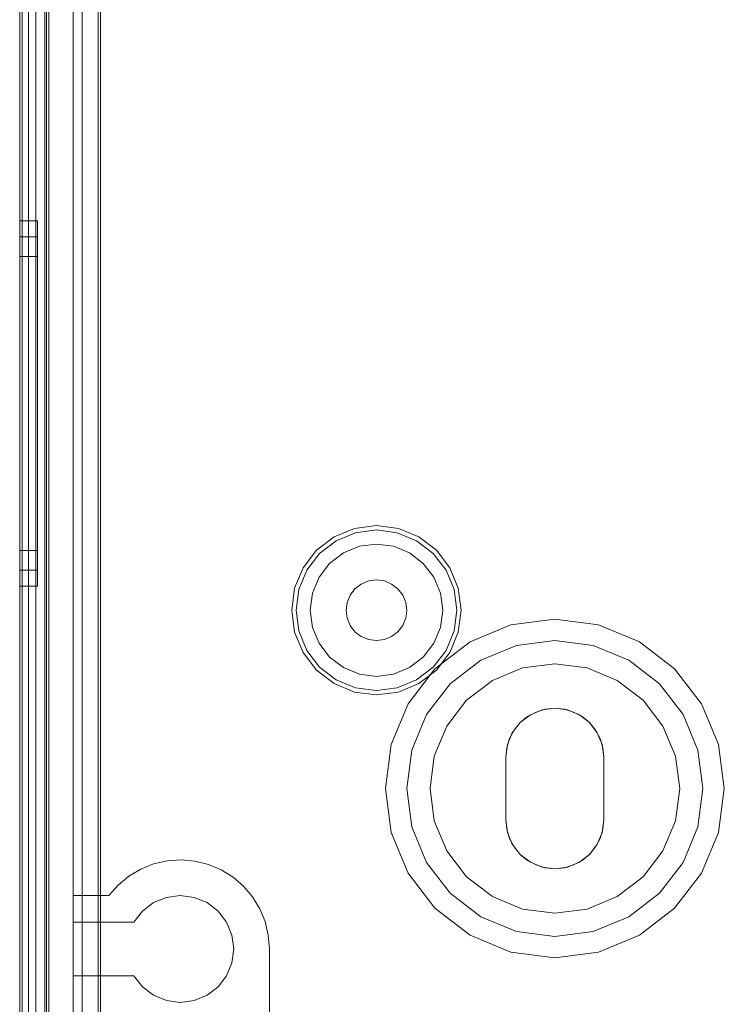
# Model space of a CAD drawing. Extents: x -420 to 300, y 62 to 1112.
# Tile 16 of 227: x -301.483 to -300.693, y 232.48 to 233.585. Entities that reach past the tile are written whole.
import ezdxf

# ---------------------------------------------------------------- set-up
doc = ezdxf.new("R2010")
doc.units = 0
doc.layers.get('0').update_dxf_attribs({"lineweight": 13})

# ---------------------------------------------------------------- blocks, each defined once
blk = doc.blocks.new('Blockreferenz-A06CPV2DL0', base_point=(-301.4831, 232.1224))
at = {"color": 251, "linetype": 'ByBlock', "lineweight": -2, "ltscale": 0.13, "true_color": 0x636363}
for p, q in [((-301.4831, 235.5724), (-301.4831, 232.2724)), ((-301.4503, 235.5724), (-301.4503, 232.2724)), ((-301.4803, 235.5521), (-301.4803, 232.2944)), ((-301.3951, 232.4424), (-301.3951, 235.4024)), ((-301.3926, 232.4449), (-301.3926, 235.3999)), ((-301.4651, 232.4484), (-301.4651, 235.3964)), ((-301.4651, 235.3964), (-301.4651, 232.4484)), ((-301.4131, 232.4484), (-301.4131, 235.3964)), ((-301.4131, 235.3964), (-301.4131, 232.4484))]:
    blk.add_line(p, q, dxfattribs=at)
blk = doc.blocks.new('Blockreferenz-A06CPV2LL0', base_point=(-301.4831, 232.1224))
at = {"color": 9, "linetype": 'ByBlock', "lineweight": -2, "ltscale": 0.13, "true_color": 0xc1c9c4}
for p, q in [((-301.4831, 235.5724), (-301.4831, 232.2724)), ((-301.4831, 232.2724), (-301.4831, 235.5724)), ((-301.4551, 232.2724), (-301.4551, 235.5724)), ((-301.4831, 232.3924), (-301.4831, 235.4524)), ((-301.4731, 232.3924), (-301.4731, 235.4524)), ((-301.4551, 235.3964), (-301.4551, 232.4484)), ((-301.4231, 232.4484), (-301.4231, 235.3964)), ((-301.4831, 233.9224), (-301.4831, 232.3924)), ((-301.4831, 233.9224), (-301.4831, 232.3824)), ((-301.4831, 232.3824), (-301.4831, 233.9224)), ((-301.4731, 232.3924), (-301.4731, 233.9224)), ((-301.4731, 232.3824), (-301.4731, 233.9224)), ((-301.4731, 233.9224), (-301.4731, 232.3824)), ((-301.4231, 233.6574), (-301.4231, 232.6024)), ((-301.3951, 233.6574), (-301.3951, 232.6241)), ((-301.3951, 232.6024), (-301.3951, 233.6574)), ((-301.4531, 232.2724), (-301.4531, 233.6224)), ((-301.4631, 233.3594), (-301.4831, 233.3594)), ((-301.4831, 233.3594), (-301.4831, 233.3524)), ((-301.4831, 233.3524), (-301.4831, 233.3594)), ((-301.4631, 233.3555), (-301.4631, 233.3594)), ((-301.4631, 233.3555), (-301.4631, 233.3594)), ((-301.4631, 233.3438), (-301.4631, 233.3555)), ((-301.4631, 233.3438), (-301.4631, 233.3555)), ((-301.4831, 233.3524), (-301.4831, 233.3319)), ((-301.4831, 233.3319), (-301.4831, 233.3524)), ((-301.4631, 233.3414), (-301.4831, 233.3414)), ((-301.4831, 233.3414), (-301.4831, 233.335)), ((-301.4831, 233.335), (-301.4831, 233.3414)), ((-301.4831, 233.335), (-301.4831, 233.3163)), ((-301.4831, 233.3163), (-301.4831, 233.335)), ((-301.4631, 233.3248), (-301.4631, 233.3438)), ((-301.4631, 233.3248), (-301.4631, 233.3438)), ((-301.4631, 233.3378), (-301.4631, 233.3414)), ((-301.4631, 233.3378), (-301.4631, 233.3414)), ((-301.4631, 233.3272), (-301.4631, 233.3378)), ((-301.4631, 233.3272), (-301.4631, 233.3378)), ((-301.4831, 233.3319), (-301.4831, 233.2993)), ((-301.4831, 233.2993), (-301.4831, 233.3319)), ((-301.4631, 233.3099), (-301.4631, 233.3272)), ((-301.4631, 233.3099), (-301.4631, 233.3272)), ((-301.4631, 233.2993), (-301.4631, 233.3248)), ((-301.4631, 233.2993), (-301.4631, 233.3248)), ((-301.4831, 233.3194), (-301.4831, 233.3138)), ((-301.4631, 233.3194), (-301.4831, 233.3194)), ((-301.4831, 233.3138), (-301.4831, 233.3194)), ((-301.4831, 233.3163), (-301.4831, 233.2866)), ((-301.4831, 233.2866), (-301.4831, 233.3163)), ((-301.4831, 233.3138), (-301.4831, 233.2973)), ((-301.4831, 233.2973), (-301.4831, 233.3138)), ((-301.4631, 233.3138), (-301.4631, 233.3194)), ((-301.4631, 233.3138), (-301.4631, 233.3194)), ((-301.4631, 233.2973), (-301.4631, 233.3138)), ((-301.4631, 233.2973), (-301.4631, 233.3138)), ((-301.4631, 233.2866), (-301.4631, 233.3099)), ((-301.4631, 233.2866), (-301.4631, 233.3099)), ((-301.4831, 233.2993), (-301.4831, 233.2569)), ((-301.4831, 233.2569), (-301.4831, 233.2993)), ((-301.4831, 233.2973), (-301.4831, 233.2711)), ((-301.4831, 233.2711), (-301.4831, 233.2973)), ((-301.4631, 233.2683), (-301.4631, 233.2993)), ((-301.4631, 233.2683), (-301.4631, 233.2993)), ((-301.4631, 233.2711), (-301.4631, 233.2973)), ((-301.4631, 233.2711), (-301.4631, 233.2973)), ((-301.4831, 233.2866), (-301.4831, 233.2479)), ((-301.4831, 233.2479), (-301.4831, 233.2866)), ((-301.4631, 233.2583), (-301.4631, 233.2866)), ((-301.4631, 233.2583), (-301.4631, 233.2866)), ((-301.4831, 233.2711), (-301.4831, 233.2369)), ((-301.4831, 233.2369), (-301.4831, 233.2711)), ((-301.4631, 233.2369), (-301.4631, 233.2711)), ((-301.4631, 233.2369), (-301.4631, 233.2711)), ((-301.4631, 233.2328), (-301.4631, 233.2683)), ((-301.4631, 233.2328), (-301.4631, 233.2683)), ((-301.4831, 233.2569), (-301.4831, 233.2074)), ((-301.4831, 233.2074), (-301.4831, 233.2569)), ((-301.4631, 233.226), (-301.4631, 233.2583)), ((-301.4631, 233.226), (-301.4631, 233.2583)), ((-301.4831, 233.2479), (-301.4831, 233.2028)), ((-301.4831, 233.2028), (-301.4831, 233.2479)), ((-301.4831, 233.2369), (-301.4831, 233.1971)), ((-301.4831, 233.1971), (-301.4831, 233.2369)), ((-301.4631, 233.1971), (-301.4631, 233.2369)), ((-301.4631, 233.1971), (-301.4631, 233.2369)), ((-301.4631, 233.1944), (-301.4631, 233.2328)), ((-301.4631, 233.1944), (-301.4631, 233.2328)), ((-301.4631, 233.1909), (-301.4631, 233.226)), ((-301.4631, 233.1909), (-301.4631, 233.226)), ((-301.4831, 233.2074), (-301.4831, 233.1544)), ((-301.4831, 233.1544), (-301.4831, 233.2074)), ((-301.4831, 233.2028), (-301.4831, 233.1544)), ((-301.4831, 233.1544), (-301.4831, 233.2028)), ((-301.4831, 233.1971), (-301.4831, 233.1544)), ((-301.4831, 233.1544), (-301.4831, 233.1971)), ((-301.4631, 233.1544), (-301.4631, 233.1971)), ((-301.4631, 233.1544), (-301.4631, 233.1971)), ((-301.4631, 233.1544), (-301.4631, 233.1944)), ((-301.4631, 233.1544), (-301.4631, 233.1944)), ((-301.4631, 233.1544), (-301.4631, 233.1909)), ((-301.4631, 233.1544), (-301.4631, 233.1909)), ((-301.4831, 233.1544), (-301.4831, 233.106)), ((-301.4831, 233.1544), (-301.4831, 233.1013)), ((-301.4831, 233.1544), (-301.4831, 233.1117)), ((-301.4831, 233.106), (-301.4831, 233.1544)), ((-301.4831, 233.1013), (-301.4831, 233.1544)), ((-301.4831, 233.1117), (-301.4831, 233.1544)), ((-301.4631, 233.1179), (-301.4631, 233.1544)), ((-301.4631, 233.1144), (-301.4631, 233.1544)), ((-301.4631, 233.1117), (-301.4631, 233.1544)), ((-301.4631, 233.1179), (-301.4631, 233.1544)), ((-301.4631, 233.1144), (-301.4631, 233.1544)), ((-301.4631, 233.1117), (-301.4631, 233.1544)), ((-301.4631, 233.0828), (-301.4631, 233.1179)), ((-301.4631, 233.0828), (-301.4631, 233.1179)), ((-301.4631, 233.0759), (-301.4631, 233.1144)), ((-301.4631, 233.0759), (-301.4631, 233.1144)), ((-301.4831, 233.1117), (-301.4831, 233.0719)), ((-301.4831, 233.0719), (-301.4831, 233.1117)), ((-301.4831, 233.106), (-301.4831, 233.0609)), ((-301.4831, 233.0609), (-301.4831, 233.106)), ((-301.4831, 233.1013), (-301.4831, 233.0519)), ((-301.4831, 233.0519), (-301.4831, 233.1013)), ((-301.4631, 233.0719), (-301.4631, 233.1117)), ((-301.4631, 233.0719), (-301.4631, 233.1117)), ((-301.4631, 233.0505), (-301.4631, 233.0828)), ((-301.4631, 233.0505), (-301.4631, 233.0828)), ((-301.4831, 233.0719), (-301.4831, 233.0377)), ((-301.4831, 233.0377), (-301.4831, 233.0719)), ((-301.4631, 233.0405), (-301.4631, 233.0759)), ((-301.4631, 233.0405), (-301.4631, 233.0759)), ((-301.4631, 233.0377), (-301.4631, 233.0719)), ((-301.4631, 233.0377), (-301.4631, 233.0719)), ((-301.4831, 233.0609), (-301.4831, 233.0222)), ((-301.4831, 233.0222), (-301.4831, 233.0609)), ((-301.4831, 233.0519), (-301.4831, 233.0094)), ((-301.4831, 233.0094), (-301.4831, 233.0519)), ((-301.4631, 233.0222), (-301.4631, 233.0505)), ((-301.4631, 233.0222), (-301.4631, 233.0505)), ((-301.4831, 233.0377), (-301.4831, 233.0115)), ((-301.4831, 233.0115), (-301.4831, 233.0377)), ((-301.4631, 233.0094), (-301.4631, 233.0405)), ((-301.4631, 233.0094), (-301.4631, 233.0405)), ((-301.4631, 233.0115), (-301.4631, 233.0377)), ((-301.4631, 233.0115), (-301.4631, 233.0377)), ((-301.4831, 233.0222), (-301.4831, 232.9924)), ((-301.4831, 232.9924), (-301.4831, 233.0222)), ((-301.4631, 232.9989), (-301.4631, 233.0222)), ((-301.4631, 232.9989), (-301.4631, 233.0222)), ((-301.1077, 233.0142), (-301.1306, 233.0047)), ((-301.0831, 233.0174), (-301.1077, 233.0142)), ((-301.0585, 233.0142), (-301.0831, 233.0174)), ((-301.0356, 233.0047), (-301.0585, 233.0142)), ((-301.4831, 233.0115), (-301.4831, 232.995)), ((-301.4831, 232.995), (-301.4831, 233.0115)), ((-301.4831, 233.0094), (-301.4831, 232.9769)), ((-301.4831, 232.9769), (-301.4831, 233.0094)), ((-301.4631, 232.995), (-301.4631, 233.0115)), ((-301.4631, 232.995), (-301.4631, 233.0115)), ((-301.4631, 232.9839), (-301.4631, 233.0094)), ((-301.4631, 232.9839), (-301.4631, 233.0094)), ((-301.1306, 233.0047), (-301.1503, 232.9896)), ((-301.1282, 233.0004), (-301.1065, 233.0094)), ((-301.1065, 233.0094), (-301.0831, 233.0125)), ((-301.0831, 233.0125), (-301.0598, 233.0094)), ((-301.0598, 233.0094), (-301.0381, 233.0004)), ((-301.016, 232.9896), (-301.0356, 233.0047)), ((-301.4831, 232.995), (-301.4831, 232.9894)), ((-301.4831, 232.9894), (-301.4831, 232.995)), ((-301.4831, 232.9924), (-301.4831, 232.9738)), ((-301.4831, 232.9738), (-301.4831, 232.9924)), ((-301.4631, 232.9816), (-301.4631, 232.9989)), ((-301.4631, 232.9816), (-301.4631, 232.9989)), ((-301.4631, 232.9894), (-301.4631, 232.995)), ((-301.4631, 232.9894), (-301.4631, 232.995)), ((-301.1469, 232.9861), (-301.1282, 233.0004)), ((-301.1023, 232.9941), (-301.1202, 232.9867)), ((-301.1023, 232.9941), (-301.1202, 232.9867)), ((-301.0831, 232.9966), (-301.1023, 232.9941)), ((-301.0831, 232.9966), (-301.1023, 232.9941)), ((-301.0639, 232.9941), (-301.0831, 232.9966)), ((-301.0639, 232.9941), (-301.0831, 232.9966)), ((-301.046, 232.9867), (-301.0639, 232.9941)), ((-301.046, 232.9867), (-301.0639, 232.9941)), ((-301.0381, 233.0004), (-301.0194, 232.9861)), ((-301.4831, 232.9894), (-301.4631, 232.9894)), ((-301.4631, 232.965), (-301.4631, 232.9839)), ((-301.4631, 232.965), (-301.4631, 232.9839)), ((-301.4631, 232.971), (-301.4631, 232.9816)), ((-301.4631, 232.971), (-301.4631, 232.9816)), ((-301.1503, 232.9896), (-301.1654, 232.9699)), ((-301.1612, 232.9674), (-301.1469, 232.9861)), ((-301.1202, 232.9867), (-301.1356, 232.9749)), ((-301.1202, 232.9867), (-301.1356, 232.9749)), ((-301.0307, 232.9749), (-301.046, 232.9867)), ((-301.0307, 232.9749), (-301.046, 232.9867)), ((-301.0194, 232.9861), (-301.0051, 232.9674)), ((-301.0009, 232.9699), (-301.016, 232.9896)), ((-301.4831, 232.9769), (-301.4831, 232.9564)), ((-301.4831, 232.9564), (-301.4831, 232.9769)), ((-301.4831, 232.9738), (-301.4831, 232.9674)), ((-301.4831, 232.9674), (-301.4831, 232.9738)), ((-301.4631, 232.9674), (-301.4631, 232.971)), ((-301.4631, 232.9674), (-301.4631, 232.971)), ((-301.1654, 232.9699), (-301.1749, 232.947)), ((-301.1356, 232.9749), (-301.1474, 232.9595)), ((-301.1356, 232.9749), (-301.1474, 232.9595)), ((-301.0189, 232.9595), (-301.0307, 232.9749)), ((-301.0189, 232.9595), (-301.0307, 232.9749)), ((-300.9914, 232.947), (-301.0009, 232.9699)), ((-301.4831, 232.9674), (-301.4631, 232.9674)), ((-301.4631, 232.9533), (-301.4631, 232.965)), ((-301.4631, 232.9533), (-301.4631, 232.965)), ((-301.1702, 232.9457), (-301.1612, 232.9674)), ((-301.1474, 232.9595), (-301.1548, 232.9416)), ((-301.1474, 232.9595), (-301.1548, 232.9416)), ((-301.0115, 232.9416), (-301.0189, 232.9595)), ((-301.0115, 232.9416), (-301.0189, 232.9595)), ((-301.0051, 232.9674), (-300.9961, 232.9457)), ((-301.4831, 232.9564), (-301.4831, 232.9494)), ((-301.4831, 232.9494), (-301.4831, 232.9564)), ((-301.4831, 232.9494), (-301.4631, 232.9494)), ((-301.4631, 232.9494), (-301.4631, 232.9533)), ((-301.4631, 232.9494), (-301.4631, 232.9533)), ((-301.1749, 232.947), (-301.1781, 232.9224)), ((-301.1072, 232.9464), (-301.1126, 232.9394)), ((-301.1126, 232.9394), (-301.1072, 232.9464)), ((-301.1001, 232.9518), (-301.1072, 232.9464)), ((-301.1072, 232.9464), (-301.1001, 232.9518)), ((-301.0919, 232.9552), (-301.1001, 232.9518)), ((-301.1001, 232.9518), (-301.0919, 232.9552)), ((-301.0831, 232.9564), (-301.0919, 232.9552)), ((-301.0919, 232.9552), (-301.0831, 232.9564)), ((-301.0743, 232.9552), (-301.0831, 232.9564)), ((-301.0831, 232.9564), (-301.0743, 232.9552)), ((-301.0661, 232.9518), (-301.0743, 232.9552)), ((-301.0743, 232.9552), (-301.0661, 232.9518)), ((-301.0591, 232.9464), (-301.0661, 232.9518)), ((-301.0661, 232.9518), (-301.0591, 232.9464)), ((-301.0537, 232.9394), (-301.0591, 232.9464)), ((-301.0591, 232.9464), (-301.0537, 232.9394)), ((-300.9881, 232.9224), (-300.9914, 232.947)), ((-301.1732, 232.9224), (-301.1702, 232.9457)), ((-301.1548, 232.9416), (-301.1573, 232.9224)), ((-301.1548, 232.9416), (-301.1573, 232.9224)), ((-301.1126, 232.9394), (-301.116, 232.9312)), ((-301.116, 232.9312), (-301.1126, 232.9394)), ((-301.0503, 232.9312), (-301.0537, 232.9394)), ((-301.0537, 232.9394), (-301.0503, 232.9312)), ((-301.0089, 232.9224), (-301.0115, 232.9416)), ((-301.0089, 232.9224), (-301.0115, 232.9416)), ((-300.9961, 232.9457), (-300.993, 232.9224)), ((-301.116, 232.9312), (-301.1171, 232.9224)), ((-301.1171, 232.9224), (-301.116, 232.9312)), ((-301.0491, 232.9224), (-301.0503, 232.9312)), ((-301.0503, 232.9312), (-301.0491, 232.9224)), ((-301.1781, 232.9224), (-301.1749, 232.8978)), ((-301.1702, 232.8991), (-301.1732, 232.9224)), ((-301.1573, 232.9224), (-301.1548, 232.9032)), ((-301.1573, 232.9224), (-301.1548, 232.9032)), ((-301.1171, 232.9224), (-301.116, 232.9136)), ((-301.116, 232.9136), (-301.1171, 232.9224)), ((-301.116, 232.9136), (-301.1126, 232.9054)), ((-301.1126, 232.9054), (-301.116, 232.9136)), ((-301.0537, 232.9054), (-301.0503, 232.9136)), ((-301.0503, 232.9136), (-301.0537, 232.9054)), ((-301.0503, 232.9136), (-301.0491, 232.9224)), ((-301.0491, 232.9224), (-301.0503, 232.9136)), ((-301.0115, 232.9032), (-301.0089, 232.9224)), ((-301.0115, 232.9032), (-301.0089, 232.9224)), ((-300.993, 232.9224), (-300.9961, 232.8991)), ((-300.9914, 232.8978), (-300.9881, 232.9224)), ((-301.1548, 232.9032), (-301.1474, 232.8853)), ((-301.1548, 232.9032), (-301.1474, 232.8853)), ((-301.1126, 232.9054), (-301.1072, 232.8983)), ((-301.1072, 232.8983), (-301.1126, 232.9054)), ((-301.0591, 232.8983), (-301.0537, 232.9054)), ((-301.0537, 232.9054), (-301.0591, 232.8983)), ((-301.0189, 232.8853), (-301.0115, 232.9032)), ((-301.0189, 232.8853), (-301.0115, 232.9032)), ((-300.9323, 232.9059), (-300.9781, 232.8869)), ((-300.9323, 232.9059), (-300.9781, 232.8869)), ((-300.8831, 232.9124), (-300.9323, 232.9059)), ((-300.8831, 232.9124), (-300.9323, 232.9059)), ((-300.834, 232.9059), (-300.8831, 232.9124)), ((-300.834, 232.9059), (-300.8831, 232.9124)), ((-300.7881, 232.8869), (-300.834, 232.9059)), ((-300.7881, 232.8869), (-300.834, 232.9059)), ((-301.1749, 232.8978), (-301.1654, 232.8749)), ((-301.1612, 232.8773), (-301.1702, 232.8991)), ((-301.1072, 232.8983), (-301.1001, 232.8929)), ((-301.1001, 232.8929), (-301.1072, 232.8983)), ((-301.1001, 232.8929), (-301.0919, 232.8896)), ((-301.0919, 232.8896), (-301.1001, 232.8929)), ((-301.0743, 232.8896), (-301.0661, 232.8929)), ((-301.0661, 232.8929), (-301.0743, 232.8896)), ((-301.0661, 232.8929), (-301.0591, 232.8983)), ((-301.0591, 232.8983), (-301.0661, 232.8929)), ((-300.9961, 232.8991), (-301.0051, 232.8773)), ((-301.0009, 232.8749), (-300.9914, 232.8978)), ((-301.1474, 232.8853), (-301.1356, 232.8699)), ((-301.1474, 232.8853), (-301.1356, 232.8699)), ((-301.0919, 232.8896), (-301.0831, 232.8884)), ((-301.0831, 232.8884), (-301.0919, 232.8896)), ((-301.0831, 232.8884), (-301.0743, 232.8896)), ((-301.0743, 232.8896), (-301.0831, 232.8884)), ((-301.0307, 232.8699), (-301.0189, 232.8853)), ((-301.0307, 232.8699), (-301.0189, 232.8853)), ((-300.9781, 232.8869), (-301.0175, 232.8567)), ((-300.9781, 232.8869), (-301.0175, 232.8567)), ((-300.9661, 232.8662), (-300.9261, 232.8827)), ((-300.9261, 232.8827), (-300.9661, 232.8662)), ((-300.9261, 232.8827), (-300.8831, 232.8884)), ((-300.8831, 232.8884), (-300.9261, 232.8827)), ((-300.8831, 232.8884), (-300.8402, 232.8827)), ((-300.8402, 232.8827), (-300.8831, 232.8884)), ((-300.8402, 232.8827), (-300.8001, 232.8662)), ((-300.8001, 232.8662), (-300.8402, 232.8827)), ((-300.7488, 232.8567), (-300.7881, 232.8869)), ((-300.7488, 232.8567), (-300.7881, 232.8869)), ((-301.1654, 232.8749), (-301.1503, 232.8552)), ((-301.1469, 232.8587), (-301.1612, 232.8773)), ((-301.1356, 232.8699), (-301.1202, 232.8581)), ((-301.1356, 232.8699), (-301.1202, 232.8581)), ((-301.046, 232.8581), (-301.0307, 232.8699)), ((-301.046, 232.8581), (-301.0307, 232.8699)), ((-301.0051, 232.8773), (-301.0194, 232.8587)), ((-301.016, 232.8552), (-301.0009, 232.8749)), ((-301.1282, 232.8444), (-301.1469, 232.8587)), ((-301.1202, 232.8581), (-301.1023, 232.8507)), ((-301.1202, 232.8581), (-301.1023, 232.8507)), ((-301.0639, 232.8507), (-301.046, 232.8581)), ((-301.0639, 232.8507), (-301.046, 232.8581)), ((-301.0194, 232.8587), (-301.0381, 232.8444)), ((-301.0005, 232.8398), (-300.9661, 232.8662)), ((-300.9661, 232.8662), (-301.0005, 232.8398)), ((-300.8831, 232.8624), (-300.9194, 232.8576)), ((-300.9194, 232.8576), (-300.8831, 232.8624)), ((-300.8469, 232.8576), (-300.8831, 232.8624)), ((-300.8831, 232.8624), (-300.8469, 232.8576)), ((-300.8001, 232.8662), (-300.7658, 232.8398)), ((-300.7658, 232.8398), (-300.8001, 232.8662)), ((-301.1503, 232.8552), (-301.1306, 232.8401)), ((-301.1023, 232.8507), (-301.0831, 232.8482)), ((-301.1023, 232.8507), (-301.0831, 232.8482)), ((-301.0831, 232.8482), (-301.0639, 232.8507)), ((-301.0831, 232.8482), (-301.0639, 232.8507)), ((-301.0175, 232.8567), (-301.0477, 232.8174)), ((-301.0175, 232.8567), (-301.0477, 232.8174)), ((-301.0356, 232.8401), (-301.016, 232.8552)), ((-300.9194, 232.8576), (-300.9531, 232.8436)), ((-300.9531, 232.8436), (-300.9194, 232.8576)), ((-300.8131, 232.8436), (-300.8469, 232.8576)), ((-300.8469, 232.8576), (-300.8131, 232.8436)), ((-300.7186, 232.8174), (-300.7488, 232.8567)), ((-300.7186, 232.8174), (-300.7488, 232.8567)), ((-301.1306, 232.8401), (-301.1077, 232.8306)), ((-301.1065, 232.8354), (-301.1282, 232.8444)), ((-301.0381, 232.8444), (-301.0598, 232.8354)), ((-301.0585, 232.8306), (-301.0356, 232.8401)), ((-301.0269, 232.8054), (-301.0005, 232.8398)), ((-301.0005, 232.8398), (-301.0269, 232.8054)), ((-300.9531, 232.8436), (-300.9821, 232.8214)), ((-300.9821, 232.8214), (-300.9531, 232.8436)), ((-300.7841, 232.8214), (-300.8131, 232.8436)), ((-300.8131, 232.8436), (-300.7841, 232.8214)), ((-300.7658, 232.8398), (-300.7394, 232.8054)), ((-300.7394, 232.8054), (-300.7658, 232.8398)), ((-301.1077, 232.8306), (-301.0831, 232.8274)), ((-301.0831, 232.8323), (-301.1065, 232.8354)), ((-301.0598, 232.8354), (-301.0831, 232.8323)), ((-301.0831, 232.8274), (-301.0585, 232.8306)), ((-301.0477, 232.8174), (-301.0667, 232.7716)), ((-301.0477, 232.8174), (-301.0667, 232.7716)), ((-300.9821, 232.8214), (-301.0044, 232.7924)), ((-301.0044, 232.7924), (-300.9821, 232.8214)), ((-300.7619, 232.7924), (-300.7841, 232.8214)), ((-300.7841, 232.8214), (-300.7619, 232.7924)), ((-300.6996, 232.7716), (-300.7186, 232.8174)), ((-300.6996, 232.7716), (-300.7186, 232.8174)), ((-301.0435, 232.7654), (-301.0269, 232.8054)), ((-301.0269, 232.8054), (-301.0435, 232.7654)), ((-300.922, 232.7963), (-300.9106, 232.805)), ((-300.9106, 232.805), (-300.922, 232.7963)), ((-300.922, 232.7963), (-300.9137, 232.8031)), ((-300.9137, 232.8031), (-300.922, 232.7963)), ((-300.9137, 232.8031), (-300.9042, 232.8082)), ((-300.9042, 232.8082), (-300.9137, 232.8031)), ((-300.9106, 232.805), (-300.8974, 232.8105)), ((-300.8974, 232.8105), (-300.9106, 232.805)), ((-300.9042, 232.8082), (-300.8939, 232.8113)), ((-300.8939, 232.8113), (-300.9042, 232.8082)), ((-300.8974, 232.8105), (-300.8831, 232.8124)), ((-300.8831, 232.8124), (-300.8974, 232.8105)), ((-300.8939, 232.8113), (-300.8831, 232.8124)), ((-300.8831, 232.8124), (-300.8939, 232.8113)), ((-300.8831, 232.8124), (-300.8724, 232.8113)), ((-300.8724, 232.8113), (-300.8831, 232.8124)), ((-300.8831, 232.8124), (-300.8689, 232.8105)), ((-300.8689, 232.8105), (-300.8831, 232.8124)), ((-300.8724, 232.8113), (-300.8621, 232.8082)), ((-300.8621, 232.8082), (-300.8724, 232.8113)), ((-300.8689, 232.8105), (-300.8556, 232.805)), ((-300.8556, 232.805), (-300.8689, 232.8105)), ((-300.8621, 232.8082), (-300.8526, 232.8031)), ((-300.8526, 232.8031), (-300.8621, 232.8082)), ((-300.8556, 232.805), (-300.8442, 232.7963)), ((-300.8442, 232.7963), (-300.8556, 232.805)), ((-300.8526, 232.8031), (-300.8442, 232.7963)), ((-300.8442, 232.7963), (-300.8526, 232.8031)), ((-300.7394, 232.8054), (-300.7228, 232.7654)), ((-300.7228, 232.7654), (-300.7394, 232.8054)), ((-301.0044, 232.7924), (-301.0184, 232.7586)), ((-301.0184, 232.7586), (-301.0044, 232.7924)), ((-300.9308, 232.7849), (-300.922, 232.7963)), ((-300.922, 232.7963), (-300.9308, 232.7849)), ((-300.9289, 232.7879), (-300.922, 232.7963)), ((-300.922, 232.7963), (-300.9289, 232.7879)), ((-300.8442, 232.7963), (-300.8374, 232.7879)), ((-300.8374, 232.7879), (-300.8442, 232.7963)), ((-300.8442, 232.7963), (-300.8355, 232.7849)), ((-300.8355, 232.7849), (-300.8442, 232.7963)), ((-300.7479, 232.7586), (-300.7619, 232.7924)), ((-300.7619, 232.7924), (-300.7479, 232.7586)), ((-300.9363, 232.7716), (-300.9308, 232.7849)), ((-300.9308, 232.7849), (-300.9363, 232.7716)), ((-300.9339, 232.7784), (-300.9289, 232.7879)), ((-300.9289, 232.7879), (-300.9339, 232.7784)), ((-300.8374, 232.7879), (-300.8323, 232.7784)), ((-300.8323, 232.7784), (-300.8374, 232.7879)), ((-300.8355, 232.7849), (-300.83, 232.7716)), ((-300.83, 232.7716), (-300.8355, 232.7849)), ((-301.0667, 232.7716), (-301.0731, 232.7224)), ((-301.0667, 232.7716), (-301.0731, 232.7224)), ((-300.9381, 232.7574), (-300.9363, 232.7716)), ((-300.9363, 232.7716), (-300.9381, 232.7574)), ((-300.9371, 232.7681), (-300.9339, 232.7784)), ((-300.9339, 232.7784), (-300.9371, 232.7681)), ((-300.8323, 232.7784), (-300.8292, 232.7681)), ((-300.8292, 232.7681), (-300.8323, 232.7784)), ((-300.83, 232.7716), (-300.8281, 232.7574)), ((-300.8281, 232.7574), (-300.83, 232.7716)), ((-300.6931, 232.7224), (-300.6996, 232.7716)), ((-300.6931, 232.7224), (-300.6996, 232.7716)), ((-301.0491, 232.7224), (-301.0435, 232.7654)), ((-301.0435, 232.7654), (-301.0491, 232.7224)), ((-300.9381, 232.7574), (-300.9371, 232.7681)), ((-300.9371, 232.7681), (-300.9381, 232.7574)), ((-300.8292, 232.7681), (-300.8281, 232.7574)), ((-300.8281, 232.7574), (-300.8292, 232.7681)), ((-300.7228, 232.7654), (-300.7171, 232.7224)), ((-300.7171, 232.7224), (-300.7228, 232.7654)), ((-301.0184, 232.7586), (-301.0231, 232.7224)), ((-301.0231, 232.7224), (-301.0184, 232.7586)), ((-300.9381, 232.7224), (-300.9381, 232.7574)), ((-300.9381, 232.7574), (-300.9381, 232.7224)), ((-300.9381, 232.7574), (-300.9381, 232.7574)), ((-300.9381, 232.6874), (-300.9381, 232.7574)), ((-300.9381, 232.7574), (-300.9381, 232.6874)), ((-300.9381, 232.7574), (-300.9381, 232.7574)), ((-300.8281, 232.7574), (-300.8281, 232.7224)), ((-300.8281, 232.7224), (-300.8281, 232.7574)), ((-300.8281, 232.7574), (-300.8281, 232.7574)), ((-300.8281, 232.7574), (-300.8281, 232.6874)), ((-300.8281, 232.6874), (-300.8281, 232.7574)), ((-300.8281, 232.7574), (-300.8281, 232.7574)), ((-300.7431, 232.7224), (-300.7479, 232.7586)), ((-300.7479, 232.7586), (-300.7431, 232.7224)), ((-301.0731, 232.7224), (-301.0667, 232.6732)), ((-301.0731, 232.7224), (-301.0667, 232.6732)), ((-301.0435, 232.6794), (-301.0491, 232.7224)), ((-301.0491, 232.7224), (-301.0435, 232.6794)), ((-301.0231, 232.7224), (-301.0184, 232.6862)), ((-301.0184, 232.6862), (-301.0231, 232.7224)), ((-300.9381, 232.6874), (-300.9381, 232.7224)), ((-300.9381, 232.7224), (-300.9381, 232.6874)), ((-300.8281, 232.7224), (-300.8281, 232.6874)), ((-300.8281, 232.6874), (-300.8281, 232.7224)), ((-300.7479, 232.6862), (-300.7431, 232.7224)), ((-300.7431, 232.7224), (-300.7479, 232.6862)), ((-300.7171, 232.7224), (-300.7228, 232.6794)), ((-300.7228, 232.6794), (-300.7171, 232.7224)), ((-300.6996, 232.6732), (-300.6931, 232.7224)), ((-300.6996, 232.6732), (-300.6931, 232.7224)), ((-301.0184, 232.6862), (-301.0044, 232.6524)), ((-301.0044, 232.6524), (-301.0184, 232.6862)), ((-300.9371, 232.6767), (-300.9381, 232.6874)), ((-300.9381, 232.6874), (-300.9371, 232.6767)), ((-300.9381, 232.6874), (-300.9381, 232.6874)), ((-300.9363, 232.6732), (-300.9381, 232.6874)), ((-300.9381, 232.6874), (-300.9363, 232.6732)), ((-300.9381, 232.6874), (-300.9381, 232.6874)), ((-300.8281, 232.6874), (-300.83, 232.6732)), ((-300.83, 232.6732), (-300.8281, 232.6874)), ((-300.8281, 232.6874), (-300.8292, 232.6767)), ((-300.8292, 232.6767), (-300.8281, 232.6874)), ((-300.8281, 232.6874), (-300.8281, 232.6874)), ((-300.8281, 232.6874), (-300.8281, 232.6874)), ((-300.7619, 232.6524), (-300.7479, 232.6862)), ((-300.7479, 232.6862), (-300.7619, 232.6524)), ((-301.0667, 232.6732), (-301.0477, 232.6274)), ((-301.0667, 232.6732), (-301.0477, 232.6274)), ((-301.0269, 232.6394), (-301.0435, 232.6794)), ((-301.0435, 232.6794), (-301.0269, 232.6394)), ((-300.9339, 232.6663), (-300.9371, 232.6767)), ((-300.9371, 232.6767), (-300.9339, 232.6663)), ((-300.9308, 232.6599), (-300.9363, 232.6732)), ((-300.9363, 232.6732), (-300.9308, 232.6599)), ((-300.83, 232.6732), (-300.8355, 232.6599)), ((-300.8355, 232.6599), (-300.83, 232.6732)), ((-300.8292, 232.6767), (-300.8323, 232.6663)), ((-300.8323, 232.6663), (-300.8292, 232.6767)), ((-300.7228, 232.6794), (-300.7394, 232.6394)), ((-300.7394, 232.6394), (-300.7228, 232.6794)), ((-300.7186, 232.6274), (-300.6996, 232.6732)), ((-300.7186, 232.6274), (-300.6996, 232.6732)), ((-300.9289, 232.6568), (-300.9339, 232.6663)), ((-300.9339, 232.6663), (-300.9289, 232.6568)), ((-300.922, 232.6485), (-300.9308, 232.6599)), ((-300.9308, 232.6599), (-300.922, 232.6485)), ((-300.8355, 232.6599), (-300.8442, 232.6485)), ((-300.8442, 232.6485), (-300.8355, 232.6599)), ((-300.8323, 232.6663), (-300.8374, 232.6568)), ((-300.8374, 232.6568), (-300.8323, 232.6663)), ((-301.0044, 232.6524), (-300.9821, 232.6234)), ((-300.9821, 232.6234), (-301.0044, 232.6524)), ((-300.922, 232.6485), (-300.9289, 232.6568)), ((-300.9289, 232.6568), (-300.922, 232.6485)), ((-300.9137, 232.6417), (-300.922, 232.6485)), ((-300.922, 232.6485), (-300.9137, 232.6417)), ((-300.9106, 232.6398), (-300.922, 232.6485)), ((-300.922, 232.6485), (-300.9106, 232.6398)), ((-300.8442, 232.6485), (-300.8556, 232.6398)), ((-300.8556, 232.6398), (-300.8442, 232.6485)), ((-300.8442, 232.6485), (-300.8526, 232.6417)), ((-300.8526, 232.6417), (-300.8442, 232.6485)), ((-300.8374, 232.6568), (-300.8442, 232.6485)), ((-300.8442, 232.6485), (-300.8374, 232.6568)), ((-300.7841, 232.6234), (-300.7619, 232.6524)), ((-300.7619, 232.6524), (-300.7841, 232.6234)), ((-301.3474, 232.632), (-301.333, 232.6378)), ((-301.333, 232.6378), (-301.3474, 232.632)), ((-301.333, 232.6378), (-301.3177, 232.6413)), ((-301.3177, 232.6413), (-301.333, 232.6378)), ((-301.3177, 232.6413), (-301.3022, 232.6424)), ((-301.3022, 232.6424), (-301.3177, 232.6413)), ((-301.3022, 232.6424), (-301.2866, 232.641)), ((-301.2866, 232.641), (-301.3022, 232.6424)), ((-301.2866, 232.641), (-301.2715, 232.6373)), ((-301.2715, 232.6373), (-301.2866, 232.641)), ((-301.2715, 232.6373), (-301.2571, 232.6312)), ((-301.2571, 232.6312), (-301.2715, 232.6373)), ((-301.0005, 232.605), (-301.0269, 232.6394)), ((-301.0269, 232.6394), (-301.0005, 232.605)), ((-300.9042, 232.6366), (-300.9137, 232.6417)), ((-300.9137, 232.6417), (-300.9042, 232.6366)), ((-300.8974, 232.6343), (-300.9106, 232.6398)), ((-300.9106, 232.6398), (-300.8974, 232.6343)), ((-300.8556, 232.6398), (-300.8689, 232.6343)), ((-300.8689, 232.6343), (-300.8556, 232.6398)), ((-300.8526, 232.6417), (-300.8621, 232.6366)), ((-300.8621, 232.6366), (-300.8526, 232.6417)), ((-300.7394, 232.6394), (-300.7658, 232.605)), ((-300.7658, 232.605), (-300.7394, 232.6394)), ((-301.3608, 232.6241), (-301.3474, 232.632)), ((-301.3474, 232.632), (-301.3608, 232.6241)), ((-301.2571, 232.6312), (-301.2439, 232.623)), ((-301.2439, 232.623), (-301.2571, 232.6312)), ((-301.0477, 232.6274), (-301.0175, 232.588)), ((-301.0477, 232.6274), (-301.0175, 232.588)), ((-300.8939, 232.6334), (-300.9042, 232.6366)), ((-300.9042, 232.6366), (-300.8939, 232.6334)), ((-300.8831, 232.6324), (-300.8974, 232.6343)), ((-300.8974, 232.6343), (-300.8831, 232.6324)), ((-300.8831, 232.6324), (-300.8939, 232.6334)), ((-300.8939, 232.6334), (-300.8831, 232.6324)), ((-300.8689, 232.6343), (-300.8831, 232.6324)), ((-300.8831, 232.6324), (-300.8689, 232.6343)), ((-300.8724, 232.6334), (-300.8831, 232.6324)), ((-300.8831, 232.6324), (-300.8724, 232.6334)), ((-300.8621, 232.6366), (-300.8724, 232.6334)), ((-300.8724, 232.6334), (-300.8621, 232.6366)), ((-300.7488, 232.588), (-300.7186, 232.6274)), ((-300.7488, 232.588), (-300.7186, 232.6274)), ((-301.3951, 232.6241), (-301.3951, 232.6141)), ((-301.3728, 232.6141), (-301.3608, 232.6241)), ((-301.3608, 232.6241), (-301.3728, 232.6141)), ((-301.2439, 232.623), (-301.2321, 232.6128)), ((-301.2321, 232.6128), (-301.2439, 232.623)), ((-300.9821, 232.6234), (-300.9531, 232.6011)), ((-300.9531, 232.6011), (-300.9821, 232.6234)), ((-300.8131, 232.6011), (-300.7841, 232.6234)), ((-300.7841, 232.6234), (-300.8131, 232.6011)), ((-301.3951, 232.6141), (-301.3951, 232.6024)), ((-301.3831, 232.6024), (-301.3728, 232.6141)), ((-301.3728, 232.6141), (-301.3831, 232.6024)), ((-301.2321, 232.6128), (-301.222, 232.6009)), ((-301.222, 232.6009), (-301.2321, 232.6128)), ((-300.9661, 232.5786), (-301.0005, 232.605)), ((-301.0005, 232.605), (-300.9661, 232.5786)), ((-300.7658, 232.605), (-300.8001, 232.5786)), ((-300.8001, 232.5786), (-300.7658, 232.605)), ((-301.3831, 232.6024), (-301.4231, 232.6024)), ((-301.4231, 232.6024), (-301.4231, 232.5724)), ((-301.4231, 232.6024), (-301.3951, 232.6024)), ((-301.4231, 232.6024), (-301.4231, 232.6024)), ((-301.3951, 232.6024), (-301.3831, 232.6024)), ((-301.3951, 232.6024), (-301.3951, 232.6024)), ((-301.3831, 232.6024), (-301.3831, 232.6024)), ((-301.3331, 232.5944), (-301.3456, 232.5848)), ((-301.3456, 232.5848), (-301.3331, 232.5944)), ((-301.3187, 232.6003), (-301.3331, 232.5944)), ((-301.3331, 232.5944), (-301.3187, 232.6003)), ((-301.3031, 232.6024), (-301.3187, 232.6003)), ((-301.3187, 232.6003), (-301.3031, 232.6024)), ((-301.2876, 232.6003), (-301.3031, 232.6024)), ((-301.3031, 232.6024), (-301.2876, 232.6003)), ((-301.2731, 232.5944), (-301.2876, 232.6003)), ((-301.2876, 232.6003), (-301.2731, 232.5944)), ((-301.2607, 232.5848), (-301.2731, 232.5944)), ((-301.2731, 232.5944), (-301.2607, 232.5848)), ((-301.222, 232.6009), (-301.2139, 232.5875)), ((-301.2139, 232.5875), (-301.222, 232.6009)), ((-300.9531, 232.6011), (-300.9194, 232.5872)), ((-300.9194, 232.5872), (-300.9531, 232.6011)), ((-300.8469, 232.5872), (-300.8131, 232.6011)), ((-300.8131, 232.6011), (-300.8469, 232.5872)), ((-301.3456, 232.5848), (-301.3551, 232.5724)), ((-301.3551, 232.5724), (-301.3456, 232.5848)), ((-301.2512, 232.5724), (-301.2607, 232.5848)), ((-301.2607, 232.5848), (-301.2512, 232.5724)), ((-301.2139, 232.5875), (-301.208, 232.5731)), ((-301.208, 232.5731), (-301.2139, 232.5875)), ((-301.0175, 232.588), (-300.9781, 232.5578)), ((-301.0175, 232.588), (-300.9781, 232.5578)), ((-300.9194, 232.5872), (-300.8831, 232.5824)), ((-300.8831, 232.5824), (-300.9194, 232.5872)), ((-300.8831, 232.5824), (-300.8469, 232.5872)), ((-300.8469, 232.5872), (-300.8831, 232.5824)), ((-300.7881, 232.5578), (-300.7488, 232.588)), ((-300.7881, 232.5578), (-300.7488, 232.588)), ((-301.4231, 232.5724), (-301.4231, 232.5124)), ((-301.3551, 232.5724), (-301.4231, 232.5724)), ((-301.4231, 232.5724), (-301.3551, 232.5724)), ((-301.4231, 232.5724), (-301.4231, 232.5724)), ((-301.3551, 232.5724), (-301.3551, 232.5724)), ((-301.2452, 232.5579), (-301.2512, 232.5724)), ((-301.2512, 232.5724), (-301.2452, 232.5579)), ((-301.208, 232.5731), (-301.2044, 232.5579)), ((-301.2044, 232.5579), (-301.208, 232.5731)), ((-300.9261, 232.562), (-300.9661, 232.5786)), ((-300.9661, 232.5786), (-300.9261, 232.562)), ((-300.8001, 232.5786), (-300.8402, 232.562)), ((-300.8402, 232.562), (-300.8001, 232.5786)), ((-300.8831, 232.5564), (-300.9261, 232.562)), ((-300.9261, 232.562), (-300.8831, 232.5564)), ((-300.8402, 232.562), (-300.8831, 232.5564)), ((-300.8831, 232.5564), (-300.8402, 232.562)), ((-301.2431, 232.5424), (-301.2452, 232.5579)), ((-301.2452, 232.5579), (-301.2431, 232.5424)), ((-301.2044, 232.5579), (-301.2031, 232.5424)), ((-301.2031, 232.5424), (-301.2044, 232.5579)), ((-300.9781, 232.5578), (-300.9323, 232.5389)), ((-300.9781, 232.5578), (-300.9323, 232.5389)), ((-300.834, 232.5389), (-300.7881, 232.5578)), ((-300.834, 232.5389), (-300.7881, 232.5578)), ((-301.2452, 232.5269), (-301.2431, 232.5424)), ((-301.2431, 232.5424), (-301.2452, 232.5269)), ((-301.2031, 232.5424), (-301.2031, 232.3295)), ((-301.2031, 232.3477), (-301.2031, 232.5424)), ((-301.2031, 232.5424), (-301.2031, 232.5424)), ((-300.9323, 232.5389), (-300.8831, 232.5324)), ((-300.9323, 232.5389), (-300.8831, 232.5324)), ((-300.8831, 232.5324), (-300.834, 232.5389)), ((-300.8831, 232.5324), (-300.834, 232.5389)), ((-301.2512, 232.5124), (-301.2452, 232.5269)), ((-301.2452, 232.5269), (-301.2512, 232.5124)), ((-301.4231, 232.5124), (-301.3551, 232.5124)), ((-301.4231, 232.5124), (-301.4231, 232.4484)), ((-301.3551, 232.5124), (-301.4231, 232.5124)), ((-301.4231, 232.5124), (-301.4231, 232.5124)), ((-301.3551, 232.5124), (-301.3456, 232.5)), ((-301.3456, 232.5), (-301.3551, 232.5124)), ((-301.3551, 232.5124), (-301.3551, 232.5124)), ((-301.2607, 232.5), (-301.2512, 232.5124)), ((-301.2512, 232.5124), (-301.2607, 232.5)), ((-301.3456, 232.5), (-301.3331, 232.4904)), ((-301.3331, 232.4904), (-301.3456, 232.5)), ((-301.2731, 232.4904), (-301.2607, 232.5)), ((-301.2607, 232.5), (-301.2731, 232.4904)), ((-301.3331, 232.4904), (-301.3187, 232.4844)), ((-301.3187, 232.4844), (-301.3331, 232.4904)), ((-301.3187, 232.4844), (-301.3031, 232.4824)), ((-301.3031, 232.4824), (-301.3187, 232.4844)), ((-301.3031, 232.4824), (-301.2876, 232.4844)), ((-301.2876, 232.4844), (-301.3031, 232.4824)), ((-301.2876, 232.4844), (-301.2731, 232.4904)), ((-301.2731, 232.4904), (-301.2876, 232.4844))]:
    blk.add_line(p, q, dxfattribs=at)

msp = doc.modelspace()

# ---------------------------------------------------------------- block references
at = {"ltscale": 0.13}
for name in ['Blockreferenz-A06CPV2DL0', 'Blockreferenz-A06CPV2LL0']:
    msp.add_blockref(name, (-301.4831, 232.1224), dxfattribs=at)

doc.saveas('drawing.dxf')
